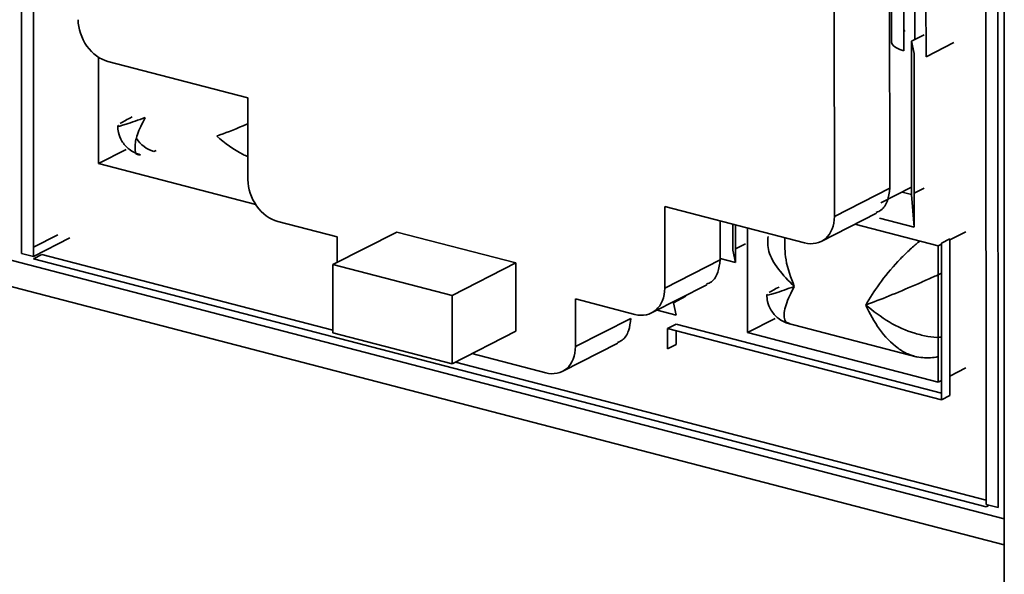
# Model space of a CAD drawing. Header units: millimetres. Extents: x 0 to 420, y 0 to 297.
# Tile 126 of 145: x 341.46 to 345.94, y 109.09 to 111.62. Entities that reach past the tile are written whole.
import ezdxf

# ---------------------------------------------------------------- set-up
doc = ezdxf.new("R2010")
doc.units = ezdxf.units.MM

msp = doc.modelspace()

# ---------------------------------------------------------------- linework, layer by layer
at = {"color": 7, "linetype": 'Continuous', "lineweight": 35}
for p, q in [((341.468, 110.5511), (341.4662, 114.7407)), ((341.5204, 114.7266), (341.5223, 110.537)), ((345.9438, 108.6329), (345.9415, 113.9677)), ((345.9135, 113.6443), (345.9153, 109.3926)), ((345.8611, 109.4067), (345.8592, 113.5964)), ((345.4217, 110.8479), (345.4209, 112.8651)), ((345.1697, 110.7191), (345.1689, 112.7363)), ((345.4299, 112.2282), (345.4302, 111.5144)), ((345.5359, 111.5258), (345.5356, 112.2366)), ((345.5868, 112.2233), (345.5871, 111.4474)), ((345.4857, 112.1887), (345.486, 111.4749)), ((336.9512, 111.6845), (345.9435, 109.3421)), ((336.7961, 111.6052), (345.9435, 109.2224)), ((345.4917, 111.5669), (345.486, 111.5632)), ((345.5781, 111.5474), (345.5209, 111.5182)), ((345.5209, 111.5182), (345.5212, 110.8199)), ((345.5209, 111.5182), (345.5329, 111.4616)), ((345.5871, 111.4474), (345.7137, 111.5121)), ((341.8184, 110.9604), (341.8182, 111.4468)), ((345.5329, 111.4616), (345.5333, 110.6702)), ((341.8615, 111.4257), (342.4987, 111.2597)), ((342.4987, 111.2597), (342.4989, 110.8873)), ((341.972, 111.1731), (341.9618, 111.1679)), ((341.8184, 110.9604), (341.9449, 111.025)), ((342.0703, 111.0155), (342.0805, 111.0207)), ((342.5354, 110.7736), (341.8184, 110.9604)), ((345.5212, 110.8524), (345.3811, 110.7809)), ((345.5332, 110.826), (345.5784, 110.8491)), ((345.4217, 110.8479), (345.1697, 110.7191)), ((345.5212, 110.8199), (345.479, 110.8309)), ((345.5333, 110.6702), (345.5212, 110.8199)), ((344.3971, 110.3928), (344.397, 110.7653)), ((344.397, 110.7653), (345.0342, 110.5993)), ((345.1097, 110.6059), (345.3622, 110.7349)), ((342.6345, 110.6968), (342.9057, 110.6262)), ((344.6491, 110.5216), (344.649, 110.6996)), ((344.7078, 110.6843), (344.7078, 110.5663)), ((344.7198, 110.6812), (344.7199, 110.5097)), ((345.2624, 110.6839), (345.6418, 110.5851)), ((345.5333, 110.6702), (345.3747, 110.7115)), ((341.6333, 110.6355), (341.5222, 110.5788)), ((343.1769, 110.6486), (342.8861, 110.5001)), ((342.9057, 110.6262), (342.9058, 110.5101)), ((343.1769, 110.6486), (343.7192, 110.5074)), ((344.7743, 110.1904), (344.774, 110.667)), ((345.696, 110.6128), (345.7683, 110.6497)), ((341.5223, 110.537), (341.6875, 110.6214)), ((344.7199, 110.5724), (344.765, 110.5955)), ((345.6418, 110.5851), (345.6572, 110.593)), ((345.6418, 110.5851), (345.642, 109.9644)), ((345.6572, 110.5977), (345.696, 110.6175)), ((345.6575, 109.8839), (345.6572, 110.5977)), ((345.696, 110.6175), (345.6963, 109.9037)), ((341.5223, 110.537), (341.468, 110.5511)), ((341.561, 110.5465), (341.5223, 110.5267)), ((342.8862, 110.2013), (341.561, 110.5465)), ((344.7078, 110.5663), (344.7199, 110.5097)), ((341.5223, 110.5267), (345.8611, 109.3965)), ((343.4285, 110.3588), (342.8861, 110.5001)), ((342.8861, 110.5001), (342.8862, 110.1898)), ((343.4285, 110.3588), (343.7192, 110.5074)), ((343.7192, 110.5074), (343.7193, 110.197)), ((344.6491, 110.5216), (344.3971, 110.3928)), ((344.7199, 110.5097), (344.6491, 110.5281)), ((344.3371, 110.2796), (344.5896, 110.4086)), ((343.4286, 110.0485), (343.4285, 110.3588)), ((344.494, 110.3558), (344.4368, 110.3266)), ((343.9905, 110.1264), (343.9904, 110.3436)), ((343.9904, 110.3436), (344.2616, 110.273)), ((344.4368, 110.3266), (344.4488, 110.27)), ((344.4488, 110.27), (344.3623, 110.2925)), ((344.2425, 110.2551), (343.9905, 110.1264)), ((344.4489, 110.2287), (344.4101, 110.2089)), ((345.6575, 109.9138), (344.4489, 110.2287)), ((344.9008, 110.2551), (344.7743, 110.1904)), ((344.9493, 110.2349), (345.5481, 110.0789)), ((342.8862, 110.1898), (343.4286, 110.0485)), ((343.4286, 110.0485), (343.7193, 110.197)), ((344.4101, 110.2089), (345.6575, 109.8839)), ((344.4101, 110.1157), (344.4101, 110.2089)), ((344.4489, 110.1987), (344.4489, 110.1356)), ((345.642, 109.9644), (344.7743, 110.1904)), ((343.9305, 110.0132), (344.183, 110.1422)), ((344.4489, 110.1356), (344.4101, 110.1157)), ((343.5182, 110.0943), (343.855, 110.0065)), ((345.8611, 109.4264), (343.4435, 110.0561)), ((345.6962, 109.9921), (345.7685, 110.029)), ((345.642, 109.9644), (345.6575, 109.9723)), ((345.6963, 109.9037), (345.6575, 109.8839)), ((345.9153, 109.3926), (345.8611, 109.4067)), ((345.8611, 109.3965), (345.8744, 109.4033))]:
    msp.add_line(p, q, dxfattribs=at)
at = {"color": 7, "linetype": 'Continuous', "lineweight": 35, "flags": 128}
msp.add_lwpolyline([(345.486, 111.4749), (345.4676, 111.4807), (345.4523, 111.4876), (345.4408, 111.4955), (345.4334, 111.504), (345.4303, 111.5128), (345.4302, 111.5144)], dxfattribs=at)
at = {"color": 8, "linetype": 'Continuous', "lineweight": 35}
msp.add_arc((342.1119, 111.1528), 0.1434, 213.0719, 253.1356, dxfattribs=at)
at = {"color": 7, "linetype": 'Continuous', "lineweight": 35}
for points, knots in [([(341.7258, 111.6162), (341.7258, 111.5756), (341.7405, 111.5314), (341.7907, 111.4609), (341.826, 111.435), (341.8615, 111.4257)], [0, 0, 0, 0, 0.5, 0.5, 1, 1, 1, 1]), ([(342.0313, 111.1704), (341.9998, 111.159), (341.9381, 111.1368), (341.9012, 111.1274), (341.908, 111.1337), (341.909, 111.1346)], [0, 0, 0, 0, 0.4708718, 0.9229317, 1, 1, 1, 1]), ([(342.0093, 111.0009), (342.0092, 111.0009), (341.9875, 110.9957), (341.9823, 111.0304), (341.9905, 111.0894), (342.0176, 111.1432), (342.0313, 111.1704)], [0, 0, 0, 0, 0.002344, 0.374753, 0.683257, 1, 1, 1, 1]), ([(341.9059, 111.1332), (341.9066, 111.1225), (341.9083, 111.0981), (341.9244, 111.0594), (341.9514, 111.0289), (341.9819, 111.0094), (342.0002, 111.0036), (342.0095, 111.0007)], [0, 0, 0, 0, 0.177946, 0.406936, 0.685965, 0.840533, 1, 1, 1, 1]), ([(342.3567, 111.0856), (342.395, 111.0998), (342.4392, 111.1161), (342.4916, 111.1386), (342.4988, 111.1417)], [0, 0, 0, 0, 0.863801, 1, 1, 1, 1]), ([(342.4988, 110.9921), (342.4914, 110.9953), (342.439, 111.0177), (342.3947, 111.0543), (342.3567, 111.0856)], [0, 0, 0, 0, 0.141631, 1, 1, 1, 1]), ([(342.4989, 110.8873), (342.4989, 110.8467), (342.5135, 110.8025), (342.5638, 110.732), (342.5991, 110.7061), (342.6345, 110.6968)], [0, 0, 0, 0, 0.5, 0.5, 1, 1, 1, 1]), ([(345.3605, 110.7376), (345.368, 110.7407), (345.3907, 110.7502), (345.4153, 110.7892), (345.4196, 110.8283), (345.4217, 110.8479)], [0, 0, 0, 0, 0.196747, 0.598376, 1, 1, 1, 1]), ([(345.0342, 110.5993), (345.0697, 110.59), (345.105, 110.5975), (345.1552, 110.6419), (345.1698, 110.6785), (345.1697, 110.7191)], [0, 0, 0, 0, 0.5, 0.5, 1, 1, 1, 1]), ([(344.8677, 110.6282), (344.8664, 110.6061), (344.8639, 110.5601), (344.9107, 110.4778), (344.9614, 110.4264), (344.9871, 110.4004)], [0, 0, 0, 0, 0.311799, 0.651367, 1, 1, 1, 1]), ([(344.5879, 110.4114), (344.5954, 110.4145), (344.6181, 110.424), (344.6427, 110.463), (344.647, 110.502), (344.6491, 110.5216)], [0, 0, 0, 0, 0.196749, 0.598373, 1, 1, 1, 1]), ([(344.2616, 110.273), (344.2971, 110.2637), (344.3324, 110.2713), (344.3825, 110.3157), (344.3971, 110.3522), (344.3971, 110.3928)], [0, 0, 0, 0, 0.5, 0.5, 1, 1, 1, 1]), ([(344.9871, 110.4004), (344.9556, 110.3891), (344.8939, 110.3668), (344.8571, 110.3575), (344.8638, 110.3638), (344.8648, 110.3647)], [0, 0, 0, 0, 0.47087, 0.922931, 1, 1, 1, 1]), ([(344.8617, 110.3632), (344.8624, 110.3526), (344.8641, 110.3282), (344.8803, 110.2894), (344.9072, 110.2589), (344.9378, 110.2394), (344.9561, 110.2337), (344.9653, 110.2307)], [0, 0, 0, 0, 0.177946, 0.406938, 0.685964, 0.840532, 1, 1, 1, 1]), ([(344.1813, 110.1449), (344.1888, 110.148), (344.2115, 110.1575), (344.2361, 110.1965), (344.2404, 110.2356), (344.2425, 110.2551)], [0, 0, 0, 0, 0.196747, 0.598376, 1, 1, 1, 1]), ([(343.855, 110.0065), (343.8905, 109.9973), (343.9258, 110.0048), (343.9759, 110.0492), (343.9905, 110.0858), (343.9905, 110.1264)], [0, 0, 0, 0, 0.5, 0.5, 1, 1, 1, 1]), ([(345.5368, 110.0819), (345.5604, 110.0776), (345.5958, 110.0713), (345.6304, 110.0783), (345.642, 110.0806)], [0, 0, 0, 0, 0.665641, 1, 1, 1, 1])]:
    msp.add_open_spline(points, degree=3, knots=knots, dxfattribs=at)
for points in [[(341.9618, 111.1679), (341.9417, 111.1577), (341.9265, 111.1492), (341.9171, 111.1432)], [(344.9176, 110.398), (344.8975, 110.3877), (344.8823, 110.3793), (344.8729, 110.3732)]]:
    msp.add_open_spline(points, degree=3, dxfattribs=at)
at = {"color": 8, "linetype": 'Continuous', "lineweight": 35}
for points, knots in [([(344.9871, 110.4004), (344.9718, 110.4412), (344.9436, 110.516), (344.9437, 110.5895), (344.9438, 110.6228)], [0, 0, 0, 0, 0.546252, 1, 1, 1, 1]), ([(345.559, 110.6066), (345.5552, 110.6038), (345.5376, 110.5909), (345.5034, 110.5596), (345.4432, 110.4988), (345.3712, 110.4121), (345.3318, 110.3473), (345.3126, 110.3157)], [0, 0, 0, 0, 0.041832, 0.193553, 0.353412, 0.684217, 1, 1, 1, 1]), ([(345.3126, 110.3157), (345.3468, 110.3289), (345.4142, 110.3548), (345.5167, 110.3979), (345.593, 110.4313), (345.6343, 110.4499), (345.6534, 110.459), (345.6573, 110.4608)], [0, 0, 0, 0, 0.333086, 0.655271, 0.814446, 0.962985, 1, 1, 1, 1]), ([(344.9649, 110.2322), (344.9605, 110.2333), (344.9492, 110.2363), (344.9379, 110.2594), (344.9426, 110.311), (344.9725, 110.3711), (344.9871, 110.4004)], [0, 0, 0, 0, 0.110931, 0.287167, 0.651861, 1, 1, 1, 1]), ([(345.6574, 110.1697), (345.6545, 110.1693), (345.6357, 110.1672), (345.5944, 110.1723), (345.5171, 110.1901), (345.4142, 110.2352), (345.3468, 110.2885), (345.3126, 110.3157)], [0, 0, 0, 0, 0.028499, 0.182329, 0.34441, 0.666751, 1, 1, 1, 1]), ([(345.3126, 110.3157), (345.3319, 110.2775), (345.3714, 110.1993), (345.4432, 110.1278), (345.499, 110.093), (345.5237, 110.0866), (345.5332, 110.0841)], [0, 0, 0, 0, 0.348138, 0.712835, 0.889101, 1, 1, 1, 1])]:
    msp.add_open_spline(points, degree=3, knots=knots, dxfattribs=at)

doc.saveas('drawing.dxf')
